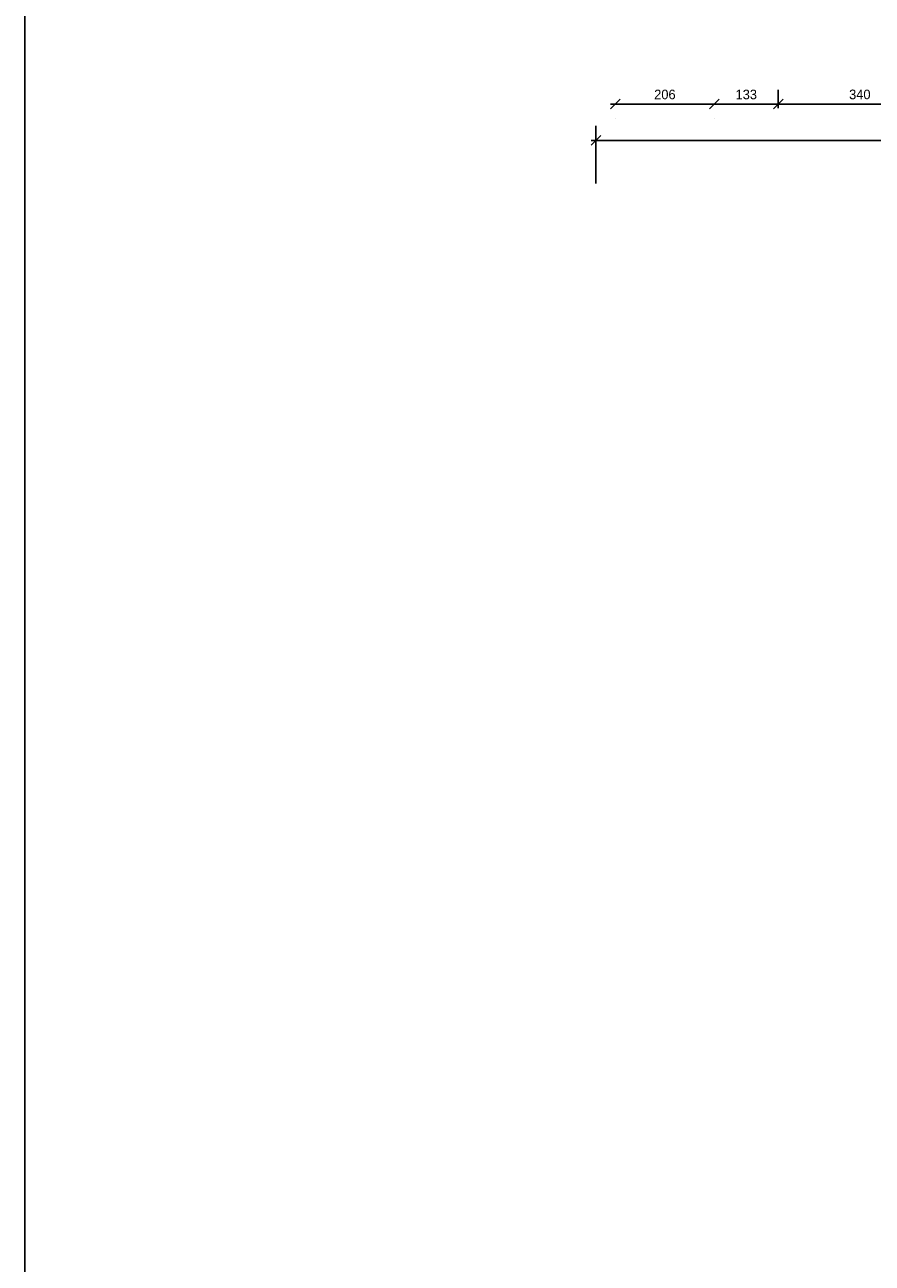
# Model space of a CAD drawing. Header units: millimetres. Extents: x -642 to 14033, y 1994 to 13520.
# Tile 3 of 72: x -642 to 1123, y 8340 to 10919. Entities that reach past the tile are written whole.
import ezdxf

# ---------------------------------------------------------------- set-up
doc = ezdxf.new("R2010")
doc.units = ezdxf.units.MM
doc.layers.add('wymiary', color=1, linetype='Continuous', lineweight=13)
doc.dimstyles.new('Jacek2', dxfattribs={"dimscale": 2, "dimtxt": 10, "dimasz": 10, "dimexe": 15, "dimexo": 15, "dimgap": 5, "dimtad": 1, "dimdec": 0, "dimzin": 0, "dimdsep": 46, "dimtxsty": 'Standard', "dimblk": 'OBLIQUE', "dimcen": 0, "dimdle": 5, "dimadec": 1, "dimazin": 0, "dimtfac": 1, "dimtdec": 0, "dimtofl": 0, "dimtmove": 0, "dimatfit": 3, "dimfxl": 1, "dimtolj": 1, "dimtzin": 0, "dimarcsym": 0})

# ---------------------------------------------------------------- blocks, each defined once
blk = doc.blocks.new('_OBLIQUE')
at = {"color": 0, "linetype": 'ByBlock'}
blk.add_line((-0.5, -0.5), (0.5, 0.5), dxfattribs=at)
blk = doc.blocks.new('*D405')
at = {"layer": 'Defpoints', "color": 0, "transparency": 16777216}
for p in [(927.1, 10753.4), (927.1, 10715.1), (1267.1, 10715.1)]:
    blk.add_point(p, dxfattribs=at)
at = {"layer": 'wymiary', "color": 0, "lineweight": -2, "transparency": 16777216}
for p, q in [((927.1, 10745.1), (927.1, 10783.4)), ((1267.1, 10745.1), (1267.1, 10783.5)), ((1277.1, 10753.5), (917.1, 10753.4))]:
    blk.add_line(p, q, dxfattribs=at)
at = {"layer": 'wymiary', "color": 0, "lineweight": -2, "transparency": 16777216, "xscale": 20, "yscale": 20, "zscale": 20}
for p, rotation in [((927.1, 10753.4), 180.003408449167), ((1267.1, 10753.5), 0.003408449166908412)]:
    blk.add_blockref('_OBLIQUE', p, dxfattribs=dict(at, rotation=rotation))
at = {"layer": 'wymiary', "color": 0, "transparency": 16777216, "insert": (1097.1, 10773.5), "char_height": 20, "attachment_point": 5, "rotation": 0.0034}
blk.add_mtext('\\A1;340', dxfattribs=at)
blk = doc.blocks.new('*D406')
at = {"layer": 'Defpoints', "color": 0, "transparency": 16777216}
for p in [(794.1, 10753.5), (794.1, 10753.4), (927.1, 10715.1)]:
    blk.add_point(p, dxfattribs=at)
at = {"layer": 'wymiary', "color": 0, "lineweight": -2, "transparency": 16777216}
for p, q in [((927.1, 10745.1), (927.1, 10783.4)), ((937.1, 10753.4), (784.1, 10753.4)), ((794.1, 10723.5), (794.1, 10723.4))]:
    blk.add_line(p, q, dxfattribs=at)
at = {"layer": 'wymiary', "color": 0, "lineweight": -2, "transparency": 16777216, "xscale": 20, "yscale": 20, "zscale": 20}
for p, rotation in [((794.1, 10753.4), 180.0034084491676), ((927.1, 10753.4), 0.003408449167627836)]:
    blk.add_blockref('_OBLIQUE', p, dxfattribs=dict(at, rotation=rotation))
at = {"layer": 'wymiary', "color": 0, "transparency": 16777216, "insert": (860.6, 10773.4), "char_height": 20, "attachment_point": 5, "rotation": 0.0034}
blk.add_mtext('\\A1;133', dxfattribs=at)
blk = doc.blocks.new('*D407')
at = {"layer": 'Defpoints', "color": 0, "transparency": 16777216}
for p in [(588.1, 10753.5), (588.1, 10753.4), (794.1, 10753.5)]:
    blk.add_point(p, dxfattribs=at)
at = {"layer": 'wymiary', "color": 0, "lineweight": -2, "transparency": 16777216}
for p, q in [((804.1, 10753.4), (578.1, 10753.4)), ((588.1, 10723.5), (588.1, 10723.4)), ((794.1, 10723.5), (794.1, 10723.4))]:
    blk.add_line(p, q, dxfattribs=at)
at = {"layer": 'wymiary', "color": 0, "lineweight": -2, "transparency": 16777216, "xscale": 20, "yscale": 20, "zscale": 20}
for p, rotation in [((588.1, 10753.4), 180.0034084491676), ((794.1, 10753.4), 0.003408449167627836)]:
    blk.add_blockref('_OBLIQUE', p, dxfattribs=dict(at, rotation=rotation))
at = {"layer": 'wymiary', "color": 0, "transparency": 16777216, "insert": (691.1, 10773.4), "char_height": 20, "attachment_point": 5, "rotation": 0.0034}
blk.add_mtext('\\A1;206', dxfattribs=at)
blk = doc.blocks.new('*D415')
at = {"layer": 'Defpoints', "color": 0, "transparency": 16777216}
for p in [(547.6, 10678), (547.6, 10558.4), (4622.6, 10558.4)]:
    blk.add_point(p, dxfattribs=at)
at = {"layer": 'wymiary', "color": 0, "lineweight": -2, "transparency": 16777216}
for p, q in [((547.6, 10588.4), (547.6, 10708)), ((4622.6, 10588.4), (4622.6, 10708)), ((4632.6, 10678), (537.6, 10678))]:
    blk.add_line(p, q, dxfattribs=at)
at = {"layer": 'wymiary', "color": 0, "lineweight": -2, "transparency": 16777216, "xscale": 20, "yscale": 20, "zscale": 20, "rotation": 180}
blk.add_blockref('_OBLIQUE', (547.6, 10678), dxfattribs=at)
at = {"layer": 'wymiary', "color": 0, "lineweight": -2, "transparency": 16777216, "xscale": 20, "yscale": 20, "zscale": 20}
blk.add_blockref('_OBLIQUE', (4622.6, 10678), dxfattribs=at)
at = {"layer": 'wymiary', "color": 0, "transparency": 16777216, "insert": (2585.1, 10698), "char_height": 20, "attachment_point": 5}
blk.add_mtext('\\A1;4075', dxfattribs=at)

msp = doc.modelspace()

# ---------------------------------------------------------------- linework, layer by layer
msp.add_lwpolyline([(-642.1, 13520.2), (14032.9, 13520.2), (14032.9, 1993.9), (-642.1, 1993.9)], close=True)

# ---------------------------------------------------------------- dimensions: what is measured, and where the dimension line sits
at = {"layer": 'wymiary'}
for base, p1, p2, picture, middle in [((588.1, 10753.4), (794.1, 10753.5), (588.1, 10753.5), '*D407', (691.1, 10773.4)), ((794.1, 10753.4), (927.1, 10715.1), (794.1, 10753.5), '*D406', (860.6, 10773.4))]:
    dim = msp.add_linear_dim(base=base, p1=p1, p2=p2, angle=0.0034, dimstyle='Jacek2', dxfattribs=at)
    dim.commit()
    dim.dimension.update_dxf_attribs({"geometry": picture, "text_midpoint": middle})
for p1, p2, distance, picture, middle in [((1267.1, 10715.1), (927.1, 10715.1), -38.4, '*D405', (1097.1, 10773.5)), ((4622.6, 10558.4), (547.6, 10558.4), -119.6, '*D415', (2585.1, 10698))]:
    dim = msp.add_aligned_dim(p1=p1, p2=p2, distance=distance, dimstyle='Jacek2', dxfattribs=at)
    dim.commit()
    dim.dimension.update_dxf_attribs({"geometry": picture, "text_midpoint": middle})

doc.saveas('drawing.dxf')
